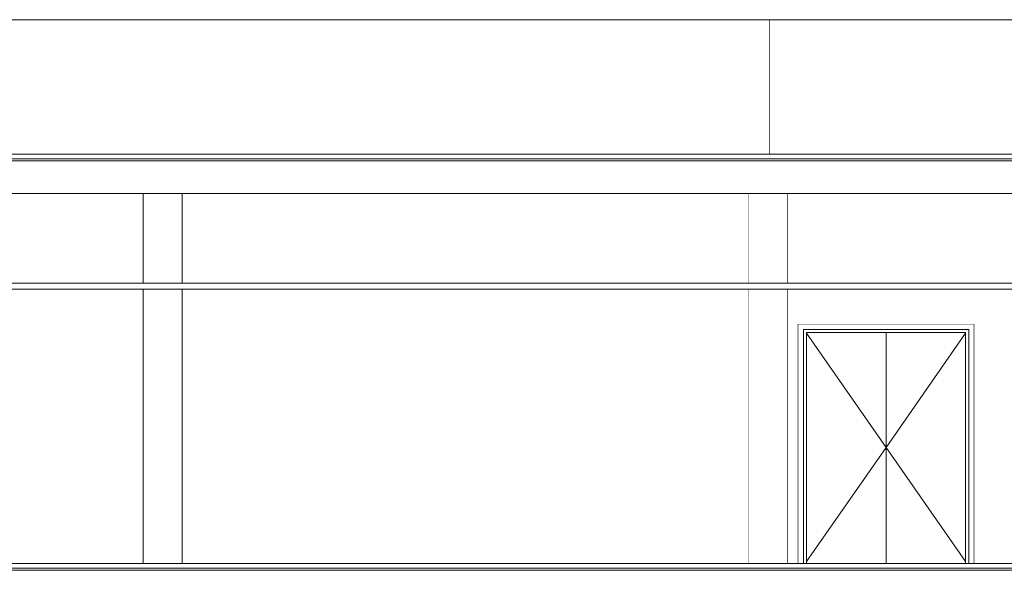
# Model space of a CAD drawing. Header units: millimetres. Extents: x -30280 to 136103, y -81242 to 8968.
# Tile 40 of 46: x 71153 to 79933, y -74002 to -69092. Entities that reach past the tile are written whole.
import ezdxf

# ---------------------------------------------------------------- set-up
doc = ezdxf.new("R2010")
doc.units = ezdxf.units.MM
doc.header["$MEASUREMENT"] = 0
doc.linetypes.add('Wipeout_Contour', pattern=[1000, 0, -1000])
for name, color, linetype in [('07_CR_Cel Ras pladur', 7, 'Continuous'), ('10_ESTR_Fotjats', 7, 'Continuous'), ('10_ESTR_Pilars', 7, 'Continuous'), ('12_FAÇ_Façana', 7, 'Continuous'), ('14_PAV_Paviment existent', 7, 'Continuous'), ('Demolido_12_FAÇ_Façana', 7, 'Continuous'), ('Demolido_Puertas Archicad', 7, 'Continuous')]:
    doc.layers.add(name, color=color, linetype=linetype)
doc.layers.add('07_CR_Cel Ras pladur_Pluma_Nº__102', color=7, linetype='Continuous', lineweight=5, true_color=0xcccccc)
doc.layers.add('Demolido_Puertas Archicad_Pluma_Nº__3', color=7, linetype='Continuous', lineweight=5, true_color=0xa4a4a4)
for name, color, linetype, lineweight in [('10_ESTR_Fotjats_Pluma_Nº__1', 7, 'Continuous', 5), ('10_ESTR_Pilars_Pluma_Nº__88', 7, 'Continuous', 5), ('12_FAÇ_Façana_Pluma_Nº__47', 7, 'Continuous', 20), ('14_PAV_Paviment existent_Pluma_Nº__89', 7, 'Continuous', 5)]:
    doc.layers.add(name, color=color, linetype=linetype, lineweight=lineweight)

# ---------------------------------------------------------------- blocks, each defined once
blk = doc.blocks.new('Elem Sección_33_1', base_point=(79620.7, -77592.4))
at = {"color": 254, "linetype": 'Wipeout_Contour', "lineweight": 0, "ltscale": 405815.874665}
blk.add_wipeout([(72252.8, -71442.4), (72602.8, -71442.4), (72602.8, -70642.4), (72252.8, -70642.4)], dxfattribs=at).dxf.layer = '10_ESTR_Pilars'
at = {"color": 254, "linetype": 'Wipeout_Contour', "lineweight": 0, "ltscale": 410549.711235}
blk.add_wipeout([(72252.8, -73940.4), (72602.8, -73940.4), (72602.8, -71495.4), (72252.8, -71495.4)], dxfattribs=at).dxf.layer = '10_ESTR_Pilars'
blk = doc.blocks.new('Elem Sección_34_1', base_point=(79620.7, -77592.4))
at = {"color": 254, "linetype": 'Wipeout_Contour', "lineweight": 0, "ltscale": 421498.140832}
blk.add_wipeout([(77649.6, -70642.4), (77649.6, -71442.4), (77999.6, -71442.4), (77999.6, -70642.4)], dxfattribs=at).dxf.layer = '10_ESTR_Pilars'
at = {"color": 254, "linetype": 'Wipeout_Contour', "lineweight": 0, "ltscale": 426058.669876}
blk.add_wipeout([(77649.6, -71495.4), (77649.6, -73940.4), (77999.6, -73940.4), (77999.6, -71495.4)], dxfattribs=at).dxf.layer = '10_ESTR_Pilars'
at = {"layer": '10_ESTR_Pilars_Pluma_Nº__88', "color": 7, "linetype": 'Continuous', "lineweight": 5}
for p, q in [((77649.6, -71442.4), (77649.6, -70642.4)), ((77999.6, -71442.4), (77999.6, -70642.4)), ((77649.6, -73940.4), (77649.6, -71495.4)), ((77999.6, -73940.4), (77999.6, -71495.4))]:
    blk.add_line(p, q, dxfattribs=at)
blk = doc.blocks.new('Elem Sección_37_1', base_point=(79620.7, -77592.4))
at = {"color": 254, "linetype": 'Wipeout_Contour', "lineweight": 0, "ltscale": 417893.339832}
blk.add_wipeout([(77819.6, -70292.4), (77839.6, -70292.4), (77839.6, -69092.4), (77819.6, -69092.4)], dxfattribs=at).dxf.layer = '12_FAÇ_Façana'
at = {"layer": '12_FAÇ_Façana_Pluma_Nº__47', "color": 7, "linetype": 'Continuous', "lineweight": 20}
for p, q in [((77819.6, -69092.4), (77839.6, -69092.4)), ((77839.6, -69092.4), (77839.6, -70292.4))]:
    blk.add_line(p, q, dxfattribs=at)
blk = doc.blocks.new('Elem Sección_38_1', base_point=(79620.7, -77592.4))
at = {"color": 254, "linetype": 'Wipeout_Contour', "lineweight": 0, "ltscale": 386217.415048}
blk.add_wipeout([(54775.7, -70292.4), (77819.6, -70292.4), (77819.6, -69092.4), (54775.7, -69092.4)], dxfattribs=at).dxf.layer = '12_FAÇ_Façana'
at = {"layer": '12_FAÇ_Façana_Pluma_Nº__47', "color": 7, "linetype": 'Continuous', "lineweight": 20}
blk.add_line((54775.7, -69092.4), (77819.6, -69092.4), dxfattribs=at)
blk = doc.blocks.new('Elem Sección_95_1', base_point=(79620.7, -77592.4))
at = {"color": 254, "linetype": 'Wipeout_Contour', "lineweight": 0, "ltscale": 432735.270094}
blk.add_wipeout([(77839.6, -70292.4), (87529.5, -70292.4), (87529.5, -69092.4), (77839.6, -69092.4)], dxfattribs=at).dxf.layer = '12_FAÇ_Façana'
at = {"layer": '12_FAÇ_Façana_Pluma_Nº__47', "color": 7, "linetype": 'Continuous', "lineweight": 20}
blk.add_line((87529.5, -69092.4), (77839.6, -69092.4), dxfattribs=at)
blk = doc.blocks.new('Elem Sección_109_1', base_point=(79620.7, -77592.4))
at = {"color": 254, "linetype": 'Wipeout_Contour', "lineweight": 0, "ltscale": 389602.860826}
blk.add_wipeout([(72252.8, -70642.4), (60745.3, -70642.4), (60745.3, -71442.4), (72252.8, -71442.4)], dxfattribs=at).dxf.layer = '12_FAÇ_Façana'
at = {"color": 254, "linetype": 'Wipeout_Contour', "lineweight": 0, "ltscale": 411199.589111}
blk.add_wipeout([(72602.8, -70642.4), (72602.8, -71442.4), (75981.8, -71442.4), (75981.8, -70642.4)], dxfattribs=at).dxf.layer = '12_FAÇ_Façana'
at = {"color": 254, "linetype": 'Wipeout_Contour', "lineweight": 0, "ltscale": 1187317.245493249}
blk.add_wipeout([(72252.8, -71495.4), (60745.3, -71495.4), (60745.3, -73940.4), (65728.3, -73940.4), (65728.3, -71820.4), (66672.3, -71820.4), (66672.3, -73940.4), (67605.5, -73940.4), (67605.5, -71820.4), (68549.5, -71820.4), (68549.5, -73940.4), (72252.8, -73940.4)], dxfattribs=at).dxf.layer = '12_FAÇ_Façana'
at = {"color": 254, "linetype": 'Wipeout_Contour', "lineweight": 0, "ltscale": 415873.101371}
blk.add_wipeout([(72602.8, -73940.4), (75981.8, -73940.4), (75981.8, -71495.4), (72602.8, -71495.4)], dxfattribs=at).dxf.layer = '12_FAÇ_Façana'
at = {"layer": '12_FAÇ_Façana_Pluma_Nº__47', "color": 7, "linetype": 'Continuous', "lineweight": 20}
for p, q in [((72252.8, -71442.4), (72252.8, -70642.4)), ((72602.8, -70642.4), (72602.8, -71442.4)), ((72252.8, -73940.4), (72252.8, -71495.4)), ((72602.8, -71495.4), (72602.8, -73940.4))]:
    blk.add_line(p, q, dxfattribs=at)
blk = doc.blocks.new('Elem Sección_117_1', base_point=(79620.7, -77592.4))
at = {"color": 254, "linetype": 'Wipeout_Contour', "lineweight": 0, "ltscale": 427363.23936}
blk.add_wipeout([(78090.8, -73940.4), (78140.8, -73940.4), (78140.8, -71855.4), (78090.8, -71805.4)], dxfattribs=at).dxf.layer = 'Demolido_Puertas Archicad'
at = {"color": 254, "linetype": 'Wipeout_Contour', "lineweight": 0, "ltscale": 431840.518894}
blk.add_wipeout([(79614.8, -73940.4), (79664.8, -73940.4), (79664.8, -71805.4), (79614.8, -71855.4)], dxfattribs=at).dxf.layer = 'Demolido_Puertas Archicad'
at = {"color": 254, "linetype": 'Wipeout_Contour', "lineweight": 0, "ltscale": 426737.959583}
blk.add_wipeout([(78090.8, -71805.4), (78140.8, -71855.4), (79614.8, -71855.4), (79664.8, -71805.4)], dxfattribs=at).dxf.layer = 'Demolido_Puertas Archicad'
at = {"layer": 'Demolido_Puertas Archicad_Pluma_Nº__3', "color": 253, "linetype": 'Continuous', "lineweight": 5, "true_color": 0xa4a4a4}
for p, q in [((78090.8, -71805.4), (78090.8, -73940.4)), ((79664.8, -71805.4), (78090.8, -71805.4)), ((79664.8, -73940.4), (79664.8, -71805.4))]:
    blk.add_line(p, q, dxfattribs=at)
at = {"color": 254, "linetype": 'Wipeout_Contour', "lineweight": 0, "ltscale": 427546.225454}
blk.add_wipeout([(78140.8, -71882.4), (78140.8, -73940.4), (78167.8, -73940.4), (78167.8, -71882.4)], dxfattribs=at).dxf.layer = 'Demolido_Puertas Archicad'
at = {"color": 254, "linetype": 'Wipeout_Contour', "lineweight": 0, "ltscale": 431796.582823}
blk.add_wipeout([(79587.8, -73940.4), (79614.8, -73940.4), (79614.8, -71882.4), (79587.8, -71882.4)], dxfattribs=at).dxf.layer = 'Demolido_Puertas Archicad'
at = {"color": 254, "linetype": 'Wipeout_Contour', "lineweight": 0, "ltscale": 640280.690787}
blk.add_wipeout([(79614.8, -71855.4), (78140.8, -71855.4), (78140.8, -71882.4), (78167.8, -71882.4), (79587.8, -71882.4), (79614.8, -71882.4)], dxfattribs=at).dxf.layer = 'Demolido_Puertas Archicad'
at = {"color": 254, "linetype": 'Wipeout_Contour', "lineweight": 0, "ltscale": 430711.840345}
blk.add_wipeout([(78877.8, -71882.4), (78877.8, -73940.4), (79587.8, -73940.4), (79587.8, -71882.4)], dxfattribs=at).dxf.layer = 'Demolido_Puertas Archicad'
at = {"layer": 'Demolido_Puertas Archicad_Pluma_Nº__3', "color": 253, "linetype": 'Continuous', "lineweight": 5, "true_color": 0xa4a4a4}
for p, q in [((79587.8, -71882.4), (79587.8, -73940.4)), ((79614.8, -71855.4), (79614.8, -73940.4))]:
    blk.add_line(p, q, dxfattribs=at)
at = {"color": 254, "linetype": 'Wipeout_Contour', "lineweight": 0, "ltscale": 428626.315116}
blk.add_wipeout([(78167.8, -71882.4), (78167.8, -73940.4), (78877.8, -73940.4), (78877.8, -71882.4)], dxfattribs=at).dxf.layer = 'Demolido_Puertas Archicad'
at = {"layer": 'Demolido_Puertas Archicad_Pluma_Nº__3', "color": 253, "linetype": 'Continuous', "lineweight": 5, "true_color": 0xa4a4a4}
for p, q in [((78140.8, -73940.4), (78140.8, -71855.4)), ((78140.8, -71855.4), (79614.8, -71855.4)), ((78167.8, -73940.4), (78167.8, -71882.4)), ((78167.8, -71882.4), (79587.8, -71882.4)), ((78167.8, -71887.6), (78877.8, -72906.4)), ((78877.8, -73940.4), (78877.8, -71882.4)), ((79587.8, -71887.6), (78877.8, -72906.4)), ((78167.8, -73925.2), (78877.8, -72906.4)), ((79587.8, -73925.2), (78877.8, -72906.4))]:
    blk.add_line(p, q, dxfattribs=at)
blk = doc.blocks.new('Elem Sección_118_1', base_point=(79620.7, -77592.4))
at = {"color": 254, "linetype": 'Wipeout_Contour', "lineweight": 0, "ltscale": 418532.35243}
blk.add_wipeout([(75981.8, -70642.4), (75981.8, -71442.4), (77649.6, -71442.4), (77649.6, -70642.4)], dxfattribs=at).dxf.layer = 'Demolido_12_FAÇ_Façana'
at = {"color": 254, "linetype": 'Wipeout_Contour', "lineweight": 0, "ltscale": 425064.11965}
blk.add_wipeout([(80049.6, -70642.4), (77999.6, -70642.4), (77999.6, -71442.4), (80049.6, -71442.4)], dxfattribs=at).dxf.layer = 'Demolido_12_FAÇ_Façana'
at = {"color": 254, "linetype": 'Wipeout_Contour', "lineweight": 0, "ltscale": 423124.829324}
blk.add_wipeout([(75981.8, -73940.4), (77649.6, -73940.4), (77649.6, -71495.4), (75981.8, -71495.4)], dxfattribs=at).dxf.layer = 'Demolido_12_FAÇ_Façana'
at = {"color": 254, "linetype": 'Wipeout_Contour', "lineweight": 0, "ltscale": 859156.076299}
blk.add_wipeout([(80049.6, -71495.4), (77999.6, -71495.4), (77999.6, -73940.4), (78090.8, -73940.4), (78090.8, -71805.4), (79664.8, -71805.4), (79664.8, -73940.4), (80049.6, -73940.4)], dxfattribs=at).dxf.layer = 'Demolido_12_FAÇ_Façana'
blk = doc.blocks.new('Elem Sección_120_1', base_point=(79620.7, -77592.4))
at = {"layer": '10_ESTR_Fotjats_Pluma_Nº__1', "color": 7, "linetype": 'Continuous', "lineweight": 5}
for p, q in [((87529.5, -73942.4), (54775.7, -73942.4)), ((87529.5, -73982.4), (54775.7, -73982.4)), ((87529.5, -74002.4), (54775.7, -74002.4))]:
    blk.add_line(p, q, dxfattribs=at)
blk = doc.blocks.new('Elem Sección_121_1', base_point=(79620.7, -77592.4))
at = {"layer": '10_ESTR_Fotjats_Pluma_Nº__1', "color": 7, "linetype": 'Continuous', "lineweight": 5}
for p, q in [((87529.5, -70292.4), (54775.7, -70292.4)), ((87529.5, -70332.4), (54775.7, -70332.4)), ((87529.5, -70352.4), (54775.7, -70352.4)), ((87529.5, -70642.4), (54775.7, -70642.4))]:
    blk.add_line(p, q, dxfattribs=at)
blk = doc.blocks.new('Elem Sección_122_1', base_point=(79620.7, -77592.4))
at = {"color": 254, "linetype": 'Wipeout_Contour', "lineweight": 0, "ltscale": 406092.873619}
blk.add_wipeout([(54775.7, -71442.4), (54775.7, -71495.4), (87529.5, -71495.4), (87529.5, -71442.4)], dxfattribs=at).dxf.layer = '07_CR_Cel Ras pladur'
at = {"layer": '07_CR_Cel Ras pladur_Pluma_Nº__102', "color": 254, "linetype": 'Continuous', "lineweight": 5, "true_color": 0xcccccc}
for p, q in [((54775.7, -71442.4), (87529.5, -71442.4)), ((54775.7, -71495.4), (87529.5, -71495.4))]:
    blk.add_line(p, q, dxfattribs=at)
blk = doc.blocks.new('Elem Sección_124_1', base_point=(79620.7, -77592.4))
at = {"color": 254, "linetype": 'Wipeout_Contour', "lineweight": 0, "ltscale": 412522.163965}
blk.add_wipeout([(54775.7, -73942.4), (87084.2, -73942.4), (87084.2, -73940.4), (54775.7, -73940.4)], dxfattribs=at).dxf.layer = '14_PAV_Paviment existent'
at = {"layer": '14_PAV_Paviment existent_Pluma_Nº__89', "color": 7, "linetype": 'Continuous', "lineweight": 5}
blk.add_line((54775.7, -73940.4), (87084.2, -73940.4), dxfattribs=at)

msp = doc.modelspace()

# ---------------------------------------------------------------- block references
at = {"layer": '10_ESTR_Pilars', "lineweight": 0}
for name in ['Elem Sección_33_1', 'Elem Sección_34_1']:
    msp.add_blockref(name, (79620.736, -77592.372), dxfattribs=at)
at = {"layer": '12_FAÇ_Façana', "lineweight": 0}
msp.add_blockref('Elem Sección_37_1', (79620.736, -77592.372), dxfattribs=at)
at = {"layer": 'Demolido_Puertas Archicad', "lineweight": 0}
msp.add_blockref('Elem Sección_117_1', (79620.736, -77592.372), dxfattribs=at)

# ---------------------------------------------------------------- next in the draw order: block references
at = {"layer": '12_FAÇ_Façana', "lineweight": 0}
for name in ['Elem Sección_38_1', 'Elem Sección_109_1']:
    msp.add_blockref(name, (79620.736, -77592.372), dxfattribs=at)

# ---------------------------------------------------------------- next in the draw order: block references
msp.add_blockref('Elem Sección_95_1', (79620.736, -77592.372), dxfattribs=at)
at = {"layer": 'Demolido_12_FAÇ_Façana', "lineweight": 0}
msp.add_blockref('Elem Sección_118_1', (79620.736, -77592.372), dxfattribs=at)

# ---------------------------------------------------------------- next in the draw order: block references
at = {"layer": '07_CR_Cel Ras pladur', "lineweight": 0}
msp.add_blockref('Elem Sección_122_1', (79620.736, -77592.372), dxfattribs=at)
at = {"layer": '10_ESTR_Fotjats', "lineweight": 0}
for name in ['Elem Sección_121_1', 'Elem Sección_120_1']:
    msp.add_blockref(name, (79620.736, -77592.372), dxfattribs=at)

# ---------------------------------------------------------------- next in the draw order: block references
at = {"layer": '14_PAV_Paviment existent', "lineweight": 0}
msp.add_blockref('Elem Sección_124_1', (79620.736, -77592.372), dxfattribs=at)

doc.saveas('drawing.dxf')
